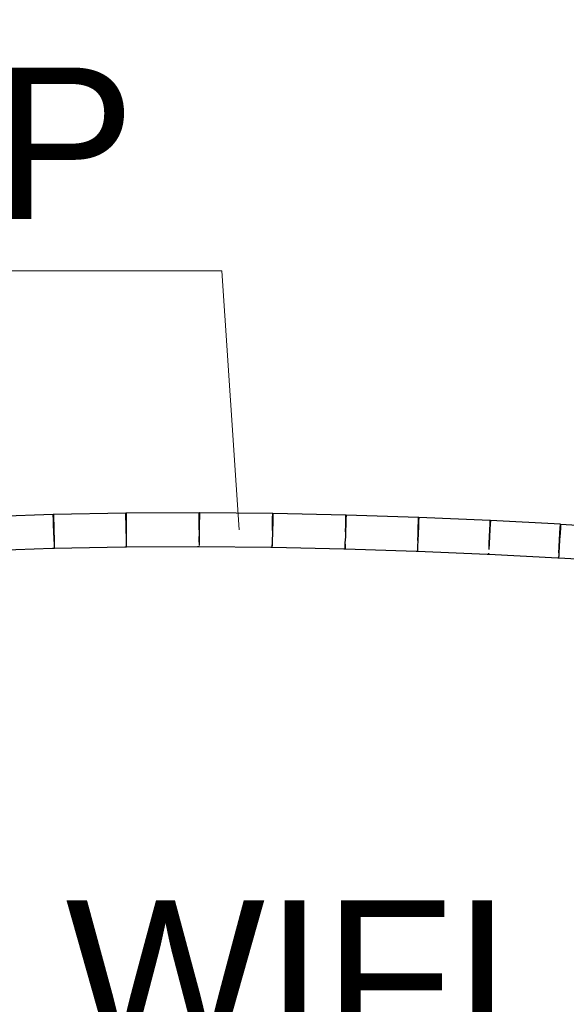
# Model space of a CAD drawing. Header units: millimetres. Extents: x 4476663 to 4477054, y -30323851 to -30323414.
# Tile 137 of 256: x 4476947.673 to 4476948.396, y -30323765.672 to -30323764.371. Entities that reach past the tile are written whole.
import ezdxf

# ---------------------------------------------------------------- set-up
doc = ezdxf.new("R2010")
doc.units = ezdxf.units.MM
doc.linetypes.add('NULL', pattern=[0])
for name, color, linetype, lineweight in [('CE-Condutos (Teto)', 1, 'Continuous', 25), ('CE-Textos fios', 7, 'Continuous', 9), ('Textos', 7, 'Continuous', 9)]:
    doc.layers.add(name, color=color, linetype=linetype, lineweight=lineweight)
doc.styles.add('ARIAL', font='arial.ttf')

msp = doc.modelspace()

# ---------------------------------------------------------------- linework, layer by layer
at = {"layer": 'CE-Condutos (Teto)'}
for p, q in [((4476947.7177, -30323765.025), (4476947.6236, -30323765.0286)), ((4476947.7177, -30323765.0263), (4476947.7177, -30323765.025)), ((4476947.8136, -30323765.0231), (4476947.7181, -30323765.025)), ((4476947.7181, -30323765.025), (4476947.7181, -30323765.0261)), ((4476947.8137, -30323765.0242), (4476947.8136, -30323765.0231)), ((4476947.8138, -30323765.029), (4476947.8137, -30323765.0242)), ((4476947.9105, -30323765.0227), (4476947.814, -30323765.0231)), ((4476947.814, -30323765.0231), (4476947.814, -30323765.0241)), ((4476947.814, -30323765.0241), (4476947.814, -30323765.0288)), ((4476947.9105, -30323765.0237), (4476947.9105, -30323765.0227)), ((4476947.9105, -30323765.0284), (4476947.9105, -30323765.0237)), ((4476947.9108, -30323765.0227), (4476947.9108, -30323765.0236)), ((4476948.0077, -30323765.0237), (4476947.9108, -30323765.0227)), ((4476947.9108, -30323765.0236), (4476947.9108, -30323765.0282)), ((4476948.0076, -30323765.0291), (4476948.0077, -30323765.0246)), ((4476948.0077, -30323765.0246), (4476948.0077, -30323765.0237)), ((4476948.0079, -30323765.0245), (4476948.0078, -30323765.0289)), ((4476948.0079, -30323765.0237), (4476948.0079, -30323765.0245)), ((4476948.1046, -30323765.0258), (4476948.0079, -30323765.0237)), ((4476948.1046, -30323765.0266), (4476948.1046, -30323765.0258)), ((4476948.1048, -30323765.0259), (4476948.1048, -30323765.0265)), ((4476948.2006, -30323765.029), (4476948.1048, -30323765.0259)), ((4476947.7179, -30323765.0312), (4476947.7177, -30323765.0263)), ((4476947.7182, -30323765.039), (4476947.7179, -30323765.0312)), ((4476947.7181, -30323765.0261), (4476947.7182, -30323765.031)), ((4476947.7182, -30323765.031), (4476947.7183, -30323765.0386)), ((4476947.7183, -30323765.0386), (4476947.7185, -30323765.0477)), ((4476947.8139, -30323765.0367), (4476947.8138, -30323765.029)), ((4476947.8141, -30323765.0458), (4476947.8139, -30323765.0367)), ((4476947.814, -30323765.0288), (4476947.8141, -30323765.0363)), ((4476947.8141, -30323765.0363), (4476947.8141, -30323765.0455)), ((4476947.9106, -30323765.0359), (4476947.9105, -30323765.0284)), ((4476947.9107, -30323765.0357), (4476947.9106, -30323765.0447)), ((4476947.9106, -30323765.0451), (4476947.9106, -30323765.0359)), ((4476947.9108, -30323765.0282), (4476947.9107, -30323765.0357)), ((4476948.0074, -30323765.0457), (4476948.0075, -30323765.0366)), ((4476948.0075, -30323765.0366), (4476948.0076, -30323765.0291)), ((4476948.0077, -30323765.0364), (4476948.0075, -30323765.0454)), ((4476948.0078, -30323765.0289), (4476948.0077, -30323765.0364)), ((4476948.1044, -30323765.0383), (4476948.1041, -30323765.0473)), ((4476948.1041, -30323765.0476), (4476948.1043, -30323765.0385)), ((4476948.1043, -30323765.0385), (4476948.1045, -30323765.0311)), ((4476948.1046, -30323765.0309), (4476948.1044, -30323765.0383)), ((4476948.1045, -30323765.0311), (4476948.1046, -30323765.0266)), ((4476948.1048, -30323765.0265), (4476948.1046, -30323765.0309)), ((4476948.2002, -30323765.0414), (4476948.2005, -30323765.0341)), ((4476948.2006, -30323765.0339), (4476948.2003, -30323765.0412)), ((4476948.2005, -30323765.0341), (4476948.2006, -30323765.0297)), ((4476948.2006, -30323765.0297), (4476948.2006, -30323765.029)), ((4476948.2008, -30323765.0296), (4476948.2006, -30323765.0339)), ((4476948.2008, -30323765.0291), (4476948.2008, -30323765.0296)), ((4476948.2953, -30323765.033), (4476948.2008, -30323765.0291)), ((4476948.2948, -30323765.0452), (4476948.2951, -30323765.0379)), ((4476948.2952, -30323765.0378), (4476948.2949, -30323765.0451)), ((4476948.2951, -30323765.0379), (4476948.2953, -30323765.0336)), ((4476948.2955, -30323765.0336), (4476948.2952, -30323765.0378)), ((4476948.2953, -30323765.0336), (4476948.2953, -30323765.033)), ((4476948.2955, -30323765.0331), (4476948.2955, -30323765.0336)), ((4476948.388, -30323765.0377), (4476948.2955, -30323765.0331)), ((4476948.3877, -30323765.0425), (4476948.388, -30323765.0382)), ((4476948.3881, -30323765.0382), (4476948.3879, -30323765.0424)), ((4476948.388, -30323765.0382), (4476948.388, -30323765.0377)), ((4476948.4781, -30323765.0433), (4476948.3881, -30323765.0382)), ((4476947.7186, -30323765.0481), (4476947.7182, -30323765.039)), ((4476947.7185, -30323765.0477), (4476947.7187, -30323765.0568)), ((4476947.7189, -30323765.0572), (4476947.7186, -30323765.0481)), ((4476947.8141, -30323765.0455), (4476947.8141, -30323765.0546)), ((4476947.8143, -30323765.0549), (4476947.8141, -30323765.0458)), ((4476947.9106, -30323765.0452), (4476947.9105, -30323765.0539)), ((4476947.9106, -30323765.0447), (4476947.9106, -30323765.0452)), ((4476947.9106, -30323765.0452), (4476947.9106, -30323765.0451)), ((4476948.0074, -30323765.046), (4476948.0073, -30323765.0546)), ((4476948.0075, -30323765.0454), (4476948.0074, -30323765.046)), ((4476948.0074, -30323765.0463), (4476948.0074, -30323765.0457)), ((4476948.1041, -30323765.0482), (4476948.1038, -30323765.0565)), ((4476948.1041, -30323765.0473), (4476948.1041, -30323765.0482)), ((4476948.1041, -30323765.0481), (4476948.1041, -30323765.0476)), ((4476948.1999, -30323765.0502), (4476948.1996, -30323765.0594)), ((4476948.1996, -30323765.0596), (4476948.1999, -30323765.0505)), ((4476948.2003, -30323765.0412), (4476948.1999, -30323765.0502)), ((4476948.1999, -30323765.0505), (4476948.2002, -30323765.0414)), ((4476948.2949, -30323765.0451), (4476948.2944, -30323765.054)), ((4476948.2944, -30323765.0542), (4476948.2948, -30323765.0452)), ((4476948.3875, -30323765.0496), (4476948.3869, -30323765.0585)), ((4476948.3869, -30323765.0587), (4476948.3874, -30323765.0497)), ((4476948.3874, -30323765.0497), (4476948.3877, -30323765.0425)), ((4476948.3879, -30323765.0424), (4476948.3875, -30323765.0496)), ((4476947.7187, -30323765.0568), (4476947.7189, -30323765.0642)), ((4476947.7192, -30323765.0645), (4476947.7189, -30323765.0572)), ((4476947.7193, -30323765.0688), (4476947.7192, -30323765.0645)), ((4476947.8142, -30323765.0621), (4476947.8142, -30323765.0663)), ((4476947.8144, -30323765.0623), (4476947.8143, -30323765.0549)), ((4476947.9105, -30323765.0539), (4476947.9104, -30323765.0615)), ((4476947.9104, -30323765.0615), (4476947.9104, -30323765.0661)), ((4476947.9107, -30323765.0617), (4476947.9106, -30323765.0542)), ((4476948.0071, -30323765.0622), (4476948.007, -30323765.0671)), ((4476948.0072, -30323765.0672), (4476948.0073, -30323765.0624)), ((4476948.0073, -30323765.0624), (4476948.0074, -30323765.0548)), ((4476948.1035, -30323765.0642), (4476948.1034, -30323765.0691)), ((4476948.1036, -30323765.0692), (4476948.1037, -30323765.0644)), ((4476948.1037, -30323765.0644), (4476948.1039, -30323765.0567)), ((4476948.1996, -30323765.0594), (4476948.1992, -30323765.0672)), ((4476948.294, -30323765.0632), (4476948.2936, -30323765.071)), ((4476948.2937, -30323765.0712), (4476948.294, -30323765.0634)), ((4476948.2944, -30323765.054), (4476948.294, -30323765.0632)), ((4476948.294, -30323765.0634), (4476948.2944, -30323765.0542)), ((4476948.3869, -30323765.0585), (4476948.3864, -30323765.0677)), ((4476948.3865, -30323765.0679), (4476948.3869, -30323765.0587)), ((4476947.6253, -30323765.0731), (4476947.7166, -30323765.0696)), ((4476947.7166, -30323765.0696), (4476947.7194, -30323765.0694)), ((4476947.7189, -30323765.068), (4476947.719, -30323765.0687)), ((4476947.719, -30323765.0695), (4476947.8122, -30323765.0676)), ((4476947.719, -30323765.0695), (4476947.719, -30323765.0695)), ((4476947.8122, -30323765.0676), (4476947.8145, -30323765.0676)), ((4476947.8142, -30323765.0663), (4476947.8142, -30323765.0667)), ((4476947.8142, -30323765.0676), (4476947.9083, -30323765.0672)), ((4476947.8142, -30323765.0676), (4476947.8142, -30323765.0676)), ((4476947.9083, -30323765.0672), (4476947.9107, -30323765.0672)), ((4476947.9104, -30323765.0661), (4476947.9104, -30323765.0662)), ((4476947.9104, -30323765.0672), (4476947.9104, -30323765.0673)), ((4476947.9104, -30323765.0673), (4476948.0052, -30323765.0682)), ((4476948.0052, -30323765.0682), (4476948.0072, -30323765.0682)), ((4476948.007, -30323765.0682), (4476948.007, -30323765.0682)), ((4476948.007, -30323765.0682), (4476948.1019, -30323765.0703)), ((4476948.1019, -30323765.0703), (4476948.1036, -30323765.0704)), ((4476948.1034, -30323765.0695), (4476948.1033, -30323765.0704)), ((4476948.1033, -30323765.0704), (4476948.1033, -30323765.0704)), ((4476948.1033, -30323765.0704), (4476948.1972, -30323765.0735)), ((4476948.1036, -30323765.0704), (4476948.1036, -30323765.0692)), ((4476948.1972, -30323765.0735), (4476948.1992, -30323765.0735)), ((4476948.1992, -30323765.0672), (4476948.199, -30323765.0722)), ((4476948.199, -30323765.0728), (4476948.199, -30323765.0735)), ((4476948.199, -30323765.0735), (4476948.199, -30323765.0735)), ((4476948.199, -30323765.0735), (4476948.2911, -30323765.0774)), ((4476948.2911, -30323765.0774), (4476948.2934, -30323765.0775)), ((4476948.2933, -30323765.0769), (4476948.2932, -30323765.0775)), ((4476948.2932, -30323765.0775), (4476948.2932, -30323765.0775)), ((4476948.2932, -30323765.0775), (4476948.3845, -30323765.0821)), ((4476948.2934, -30323765.0775), (4476948.2935, -30323765.0761)), ((4476948.386, -30323765.0756), (4476948.3857, -30323765.0807)), ((4476948.3864, -30323765.0677), (4476948.386, -30323765.0756)), ((4476948.3861, -30323765.0757), (4476948.3865, -30323765.0679)), ((4476948.3845, -30323765.0821), (4476948.3857, -30323765.0822)), ((4476948.3856, -30323765.0816), (4476948.3856, -30323765.0822)), ((4476948.3856, -30323765.0822), (4476948.3857, -30323765.0822)), ((4476948.3857, -30323765.0822), (4476948.3858, -30323765.0807)), ((4476948.3857, -30323765.0822), (4476948.4742, -30323765.0872))]:
    msp.add_line(p, q, dxfattribs=at)
at = {"layer": 'CE-Textos fios'}
for p in [(4476946.6871, -30323764.7033), (4476947.9634, -30323765.0453)]:
    msp.add_line(p, (4476947.9406, -30323764.7033), dxfattribs=at)

# ---------------------------------------------------------------- texts
at = {"layer": 'CE-Textos fios', "linetype": 'NULL', "insert": (4476946.8014, -30323764.6373), "char_height": 0.2, "width": 2.049695, "attachment_point": 7, "line_spacing_factor": 0.6, "style": 'ARIAL'}
msp.add_mtext('CSU-4P', dxfattribs=at)
at = {"layer": 'Textos', "linetype": 'NULL', "insert": (4476947.7339, -30323765.7347), "char_height": 0.2, "width": 1.179268, "attachment_point": 7, "line_spacing_factor": 0.6, "style": 'ARIAL'}
msp.add_mtext('WIFI', dxfattribs=at)

doc.saveas('drawing.dxf')
